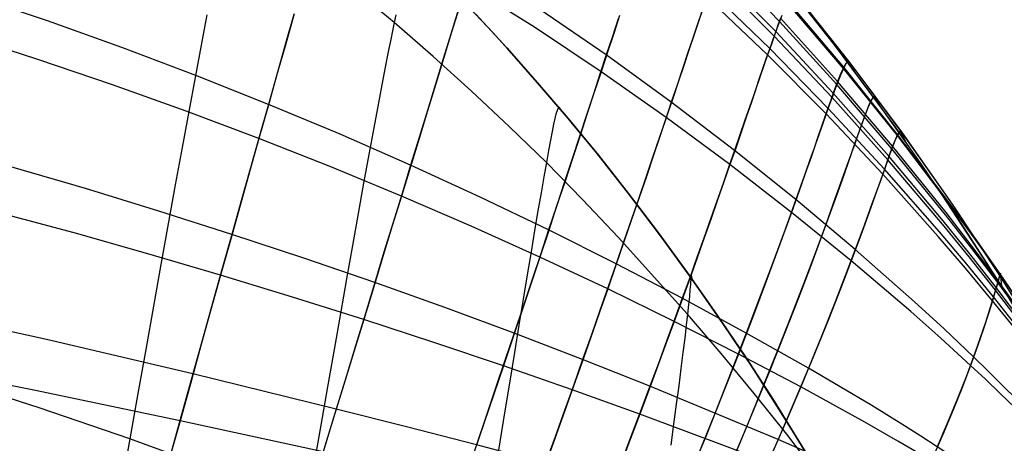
# Model space of a CAD drawing. Header units: millimetres. Extents: x -58 to 58, y -58 to 58.
# Tile 33 of 74: x 5.37 to 17.01, y -47.7 to -42.7. Entities that reach past the tile are written whole.
import ezdxf

# ---------------------------------------------------------------- set-up
doc = ezdxf.new("R2010")
doc.units = ezdxf.units.MM
doc.header["$MEASUREMENT"] = 0
doc.layers.add('Predefinito', color=5, linetype='Continuous')

msp = doc.modelspace()

# ---------------------------------------------------------------- linework, layer by layer
at = {"layer": 'Predefinito', "color": 9}
for points in [[(17.041, -52.298), (16.505, -51.166), (15.938, -50.05), (15.339, -48.95), (14.705, -47.869), (14.035, -46.81), (13.686, -46.289), (13.328, -45.775), (12.96, -45.268), (12.582, -44.769), (12.194, -44.278), (11.796, -43.795), (11.388, -43.32), (10.97, -42.854), (10.541, -42.399)], [(14.637, -42.529), (15.002, -42.995), (15.72, -43.963), (16.421, -44.98), (17.106, -46.046)], [(17.447, -53.208), (16.848, -51.881), (16.232, -50.619), (15.6, -49.419), (14.952, -48.281), (14.289, -47.201), (13.952, -46.683), (13.611, -46.18), (13.267, -45.69), (12.919, -45.214), (12.568, -44.751), (12.214, -44.302), (11.857, -43.866), (11.496, -43.444), (11.133, -43.033), (10.766, -42.636)], [(10.766, -42.636), (11.133, -43.033), (11.496, -43.444), (11.857, -43.866), (12.214, -44.302), (12.568, -44.751), (12.919, -45.214), (13.267, -45.69), (13.611, -46.18), (13.952, -46.683), (14.289, -47.201), (14.952, -48.281), (15.6, -49.419), (16.232, -50.619), (16.848, -51.881), (17.447, -53.208)]]:
    msp.add_lwpolyline(points, dxfattribs=at)
for points in [[(17.236, -46.214, 49.422), (16.935, -45.806, 49.303), (16.629, -45.403, 49.194), (16.318, -45.005, 49.093), (15.684, -44.226, 48.906), (15.031, -43.466, 48.726), (14.355, -42.721, 48.55), (13.654, -41.992, 48.38), (12.929, -41.281, 48.219), (12.181, -40.591, 48.067), (11.409, -39.924, 47.922), (10.614, -39.281, 47.785), (9.797, -38.662, 47.657), (8.957, -38.07, 47.536), (8.096, -37.506, 47.424), (7.216, -36.972, 47.32), (6.769, -36.716, 47.271), (6.318, -36.468, 47.224), (5.406, -35.996, 47.137), (4.479, -35.555, 47.058), (3.541, -35.146, 46.988), (2.592, -34.768, 46.926)], [(17.197, -46.368, 332.398), (16.885, -45.975, 332.538), (16.568, -45.589, 332.665), (16.247, -45.208, 332.783), (15.595, -44.466, 333.001), (14.928, -43.745, 333.21), (14.239, -43.039, 333.415), (13.525, -42.346, 333.613), (12.788, -41.672, 333.8), (12.03, -41.018, 333.978), (11.25, -40.385, 334.146), (10.448, -39.775, 334.306), (9.625, -39.189, 334.456), (8.781, -38.627, 334.597), (7.918, -38.092, 334.728), (7.038, -37.585, 334.849), (6.141, -37.106, 334.961), (5.23, -36.657, 335.063), (4.307, -36.237, 335.155), (3.373, -35.846, 335.238), (2.429, -35.484, 335.311), (1.477, -35.151, 335.375), (0.519, -34.846, 335.429)], [(17.217, -46.297, 48.34), (16.91, -45.897, 48.209), (16.598, -45.503, 48.089), (16.281, -45.115, 47.978), (15.636, -44.356, 47.772), (14.976, -43.619, 47.574), (14.292, -42.895, 47.38), (13.583, -42.186, 47.194), (12.852, -41.496, 47.017), (12.097, -40.826, 46.849), (11.321, -40.178, 46.69), (10.522, -39.554, 46.539), (9.702, -38.953, 46.397), (8.859, -38.378, 46.264), (7.997, -37.83, 46.141), (7.117, -37.311, 46.026), (6.22, -36.821, 45.92), (5.308, -36.361, 45.824), (4.384, -35.932, 45.737), (3.448, -35.533, 45.659), (2.502, -35.164, 45.59), (1.548, -34.825, 45.53)], [(17.188, -46.409, 47.263), (16.874, -46.02, 47.12), (16.555, -45.637, 46.989), (16.232, -45.26, 46.868), (15.576, -44.525, 46.645), (14.907, -43.814, 46.43), (14.215, -43.115, 46.22), (13.498, -42.431, 46.018), (12.759, -41.764, 45.825), (11.999, -41.118, 45.643), (11.217, -40.493, 45.471), (10.414, -39.89, 45.307), (9.59, -39.31, 45.154), (8.745, -38.755, 45.009), (7.882, -38.226, 44.875), (7.001, -37.724, 44.751), (6.104, -37.251, 44.636), (5.194, -36.806, 44.532), (4.271, -36.391, 44.438), (3.338, -36.004, 44.353), (2.395, -35.645, 44.278), (1.444, -35.316, 44.213), (0.487, -35.013, 44.157)], [(17.221, -46.267, 331.346), (16.916, -45.865, 331.474), (16.606, -45.468, 331.591), (16.291, -45.077, 331.699), (15.649, -44.312, 331.899), (14.991, -43.568, 332.092), (14.31, -42.838, 332.281), (13.603, -42.123, 332.463), (12.874, -41.426, 332.635), (12.121, -40.75, 332.798), (11.346, -40.097, 332.953), (10.549, -39.466, 333.1), (9.729, -38.86, 333.238), (8.888, -38.28, 333.367), (8.026, -37.728, 333.488), (7.146, -37.204, 333.6), (6.249, -36.709, 333.702), (5.337, -36.246, 333.796), (4.412, -35.814, 333.88), (3.476, -35.412, 333.956), (2.529, -35.04, 334.023)], [(18.411, -48.31, 319.991), (17.692, -47.023, 319.993), (16.995, -45.869, 319.995), (16.279, -44.768, 319.996), (16.037, -44.413, 319.997), (15.55, -43.727, 319.997), (15.047, -43.053, 319.998), (14.543, -42.412, 319.998), (14.025, -41.783, 319.998), (13.502, -41.182, 319.999), (12.973, -40.604, 319.999), (12.437, -40.047, 319.999), (11.894, -39.512, 320)], [(14.268, -42.075, 60), (14.637, -42.529, 60), (15.002, -42.995, 60), (15.72, -43.963, 60), (16.421, -44.98, 60), (17.106, -46.046, 60.001), (17.773, -47.163, 60.001), (18.422, -48.331, 60.002), (19.054, -49.553, 60.004), (19.667, -50.828, 60.005)], [(14.627, -47.84, 48.445), (14.44, -47.597, 48.381), (14.057, -47.118, 48.267), (13.667, -46.645, 48.165), (13.268, -46.179, 48.069), (12.449, -45.269, 47.88), (12.028, -44.825, 47.787), (11.599, -44.389, 47.697), (11.161, -43.962, 47.61), (10.716, -43.543, 47.526), (10.262, -43.134, 47.446), (9.8, -42.733, 47.368), (9.33, -42.342, 47.293)], [(14.627, -47.84, 331.555), (14.44, -47.597, 331.619), (14.057, -47.118, 331.733), (13.667, -46.645, 331.835), (13.268, -46.179, 331.931), (12.449, -45.269, 332.12), (12.028, -44.825, 332.213), (11.599, -44.389, 332.303), (11.161, -43.962, 332.39), (10.716, -43.543, 332.474), (10.262, -43.134, 332.554), (9.8, -42.733, 332.632), (9.33, -42.342, 332.707)], [(17.136, -47.283, 43.177), (16.963, -47.115, 43.078), (16.789, -46.949, 42.984), (16.614, -46.785, 42.895), (16.261, -46.463, 42.728), (15.907, -46.149, 42.576), (15.203, -45.549, 42.298), (14.497, -44.976, 42.035), (13.769, -44.411, 41.778), (13.017, -43.856, 41.529), (12.246, -43.314, 41.295), (11.458, -42.79, 41.074), (10.653, -42.284, 40.866)], [(17.181, -48.407, 340.012), (16.991, -48.27, 340.137), (16.8, -48.136, 340.256), (16.607, -48.003, 340.369), (16.413, -47.873, 340.475), (16.219, -47.745, 340.576), (16.025, -47.62, 340.671), (15.831, -47.497, 340.762), (15.447, -47.26, 340.929), (14.697, -46.817, 341.228), (13.962, -46.403, 341.506), (13.206, -45.991, 341.779), (12.424, -45.583, 342.041), (11.626, -45.183, 342.286), (10.817, -44.795, 342.514), (9.995, -44.419, 342.729), (9.161, -44.054, 342.93), (8.314, -43.7, 343.117), (7.454, -43.359, 343.292), (6.582, -43.03, 343.453), (5.701, -42.714, 343.602), (4.811, -42.413, 343.738)], [(17.25, -46.122, 328.193), (16.962, -45.701, 328.285), (16.667, -45.283, 328.37), (16.367, -44.87, 328.448), (15.751, -44.056, 328.592), (15.114, -43.261, 328.732), (14.453, -42.481, 328.868)], [(17.511, -46.603, 323.987), (16.967, -45.735, 324.082), (16.399, -44.879, 324.161), (15.807, -44.036, 324.23), (15.19, -43.209, 324.297), (14.547, -42.398, 324.363)], [(17.513, -46.602, 55.904), (16.969, -45.734, 55.806), (16.401, -44.878, 55.725), (15.808, -44.037, 55.653), (15.19, -43.21, 55.584), (14.547, -42.399, 55.517)], [(10.568, -42.561, 40.323), (10.479, -42.849, 39.789), (10.387, -43.148, 39.263), (10.292, -43.457, 38.745), (10.195, -43.775, 38.236), (10.094, -44.102, 37.736), (9.992, -44.439, 37.245), (9.886, -44.784, 36.763), (9.778, -45.137, 36.29), (9.667, -45.498, 35.827), (9.555, -45.866, 35.374), (9.44, -46.242, 34.931), (9.323, -46.624, 34.498), (9.204, -47.012, 34.076), (9.084, -47.405, 33.665), (8.962, -47.804, 33.265), (8.839, -48.206, 32.874), (8.715, -48.613, 32.494), (8.463, -49.437, 31.763), (8.208, -50.273, 31.068), (7.95, -51.119, 30.408), (7.691, -51.97, 29.78), (7.431, -52.826, 29.181), (7.058, -54.041, 28.376)], [(10.557, -42.589, 339.733), (10.47, -42.871, 340.252), (10.38, -43.162, 340.764), (10.288, -43.463, 341.267), (10.193, -43.773, 341.763), (10.095, -44.092, 342.25), (9.995, -44.419, 342.729), (9.893, -44.754, 343.199), (9.788, -45.098, 343.66), (9.68, -45.448, 344.112), (9.571, -45.806, 344.554), (9.46, -46.171, 344.988), (9.346, -46.542, 345.411), (9.231, -46.918, 345.824), (9.114, -47.3, 346.227), (8.996, -47.686, 346.62), (8.877, -48.077, 347.003), (8.634, -48.87, 347.74), (8.388, -49.676, 348.441), (8.139, -50.493, 349.108), (7.888, -51.318, 349.742), (7.635, -52.149, 350.347), (7.382, -52.982, 350.925), (7.128, -53.817, 351.478)], [(17.164, -47.192, 336.394), (16.993, -47.021, 336.491), (16.821, -46.851, 336.584), (16.648, -46.683, 336.671), (16.3, -46.353, 336.834), (15.95, -46.032, 336.984), (15.25, -45.415, 337.257), (14.548, -44.825, 337.516), (13.824, -44.244, 337.771), (13.076, -43.673, 338.015), (12.308, -43.116, 338.247), (11.523, -42.578, 338.465)], [(13.45, -42.571, 45.437), (13.399, -42.722, 44.862), (13.344, -42.885, 44.292), (13.285, -43.059, 43.728), (13.223, -43.243, 43.169), (13.158, -43.437, 42.616), (13.089, -43.642, 42.07), (13.017, -43.856, 41.529), (12.942, -44.079, 40.995), (12.863, -44.311, 40.467), (12.781, -44.552, 39.946), (12.696, -44.802, 39.432), (12.607, -45.06, 38.925), (12.516, -45.326, 38.425), (12.421, -45.599, 37.933), (12.324, -45.88, 37.448), (12.223, -46.168, 36.971), (12.12, -46.463, 36.503), (12.013, -46.764, 36.042), (11.904, -47.072, 35.59), (11.793, -47.385, 35.147), (11.679, -47.704, 34.713), (11.562, -48.028, 34.289)], [(17.252, -46.128, 51.581), (16.962, -45.708, 51.486), (16.667, -45.292, 51.399), (16.366, -44.879, 51.319), (15.748, -44.069, 51.17), (15.11, -43.276, 51.027), (14.447, -42.498, 50.886)], [(17.125, -48.543, 39.489), (16.932, -48.413, 39.362), (16.738, -48.285, 39.241), (16.541, -48.159, 39.127), (16.344, -48.035, 39.019), (16.147, -47.914, 38.917), (15.95, -47.795, 38.821), (15.754, -47.678, 38.729), (15.364, -47.454, 38.56), (14.607, -47.038, 38.261), (13.869, -46.65, 37.982), (13.109, -46.264, 37.71), (12.324, -45.88, 37.448), (11.522, -45.504, 37.204), (10.709, -45.138, 36.976), (9.886, -44.784, 36.763), (9.05, -44.439, 36.563), (8.202, -44.104, 36.377), (7.341, -43.781, 36.204), (6.47, -43.469, 36.044), (5.589, -43.169, 35.897), (4.7, -42.882, 35.762), (3.804, -42.608, 35.639)], [(7.587, -42.642, 43.412), (7.519, -43, 42.716), (7.447, -43.382, 42.033), (7.372, -43.785, 41.365), (7.294, -44.209, 40.711), (7.213, -44.652, 40.073), (7.13, -45.113, 39.45), (7.043, -45.592, 38.844), (6.955, -46.086, 38.255), (6.864, -46.595, 37.683), (6.771, -47.118, 37.128), (6.676, -47.654, 36.593), (6.579, -48.201, 36.076), (6.481, -48.759, 35.577), (6.381, -49.327, 35.095), (6.28, -49.904, 34.63), (6.177, -50.49, 34.18), (6.074, -51.083, 33.744), (5.969, -51.683, 33.323), (5.863, -52.29, 32.914), (5.65, -53.519, 32.131), (5.433, -54.765, 31.389), (5.215, -56.021, 30.681), (4.997, -57.282, 30)], [(7.587, -42.642, 336.588), (7.519, -43, 337.284), (7.447, -43.382, 337.967), (7.372, -43.785, 338.635), (7.294, -44.209, 339.289), (7.213, -44.652, 339.927), (7.13, -45.113, 340.55), (7.043, -45.592, 341.156), (6.955, -46.086, 341.745), (6.864, -46.595, 342.317), (6.771, -47.118, 342.872), (6.676, -47.654, 343.407), (6.579, -48.201, 343.924), (6.481, -48.759, 344.423), (6.381, -49.327, 344.905), (6.28, -49.904, 345.37), (6.177, -50.49, 345.82), (6.074, -51.083, 346.256), (5.969, -51.683, 346.677), (5.863, -52.29, 347.086), (5.65, -53.519, 347.869), (5.433, -54.765, 348.611), (5.215, -56.021, 349.319), (4.997, -57.282, 350)], [(8.619, -42.631, 38.354), (8.518, -42.985, 37.845), (8.415, -43.349, 37.346), (8.31, -43.722, 36.856), (8.202, -44.104, 36.377), (8.091, -44.496, 35.908), (7.979, -44.895, 35.449), (7.865, -45.303, 35.001), (7.749, -45.718, 34.564), (7.631, -46.14, 34.138), (7.511, -46.567, 33.724), (7.391, -47.001, 33.321), (7.269, -47.439, 32.93), (7.146, -47.881, 32.55), (7.022, -48.328, 32.18), (6.772, -49.232, 31.472), (6.52, -50.148, 30.802), (6.265, -51.072, 30.168), (6.01, -52.002, 29.567), (5.753, -52.936, 28.995), (5.394, -54.232, 28.244)], [(8.615, -42.638, 341.658), (8.517, -42.983, 342.154), (8.416, -43.337, 342.64), (8.314, -43.7, 343.117), (8.209, -44.072, 343.585), (8.102, -44.452, 344.043), (7.992, -44.84, 344.491), (7.881, -45.236, 344.928), (7.769, -45.639, 345.356), (7.654, -46.048, 345.772), (7.538, -46.464, 346.178), (7.421, -46.884, 346.573), (7.303, -47.31, 346.957), (7.183, -47.739, 347.33), (7.063, -48.173, 347.693), (6.942, -48.61, 348.047), (6.698, -49.494, 348.725), (6.451, -50.388, 349.367), (6.203, -51.29, 349.976), (5.954, -52.197, 350.555), (5.705, -53.106, 351.106), (5.455, -54.015, 351.633)], [(9.819, -42.643, 47.744), (9.8, -42.733, 47.368), (9.78, -42.83, 46.995), (9.759, -42.932, 46.624), (9.737, -43.042, 46.255), (9.715, -43.157, 45.889), (9.667, -43.407, 45.165), (9.615, -43.681, 44.452), (9.56, -43.977, 43.751), (9.501, -44.294, 43.061), (9.439, -44.633, 42.384), (9.375, -44.991, 41.72), (9.307, -45.367, 41.069), (9.237, -45.761, 40.432), (9.165, -46.172, 39.809), (9.09, -46.598, 39.201), (9.013, -47.038, 38.608), (8.933, -47.492, 38.031), (8.852, -47.958, 37.47)], [(9.819, -42.643, 332.256), (9.8, -42.733, 332.632), (9.78, -42.83, 333.005), (9.759, -42.932, 333.376), (9.737, -43.042, 333.745), (9.715, -43.157, 334.111), (9.667, -43.407, 334.835), (9.615, -43.681, 335.548), (9.56, -43.977, 336.249), (9.501, -44.294, 336.939), (9.439, -44.633, 337.616), (9.375, -44.991, 338.28), (9.307, -45.367, 338.931), (9.237, -45.761, 339.568), (9.165, -46.172, 340.191), (9.09, -46.598, 340.799), (9.013, -47.038, 341.392), (8.933, -47.492, 341.969), (8.852, -47.958, 342.53)], [(12.464, -42.649, 42.947), (12.395, -42.861, 42.39), (12.322, -43.082, 41.839), (12.246, -43.314, 41.295), (12.166, -43.556, 40.757), (12.083, -43.808, 40.227), (11.997, -44.069, 39.704), (11.908, -44.339, 39.188), (11.816, -44.618, 38.68), (11.721, -44.905, 38.18), (11.623, -45.201, 37.688), (11.522, -45.504, 37.204), (11.418, -45.814, 36.728), (11.312, -46.132, 36.261), (11.202, -46.457, 35.803), (11.091, -46.789, 35.353), (10.977, -47.126, 34.914), (10.861, -47.469, 34.484), (10.742, -47.818, 34.064)], [(12.448, -42.691, 337.17), (12.38, -42.899, 337.712), (12.308, -43.116, 338.247), (12.233, -43.344, 338.776), (12.156, -43.581, 339.298), (12.075, -43.827, 339.814), (11.991, -44.081, 340.323), (11.904, -44.345, 340.824), (11.814, -44.616, 341.319), (11.722, -44.896, 341.806), (11.626, -45.183, 342.286), (11.528, -45.478, 342.758), (11.427, -45.78, 343.222), (11.324, -46.088, 343.677), (11.218, -46.404, 344.125), (11.11, -46.725, 344.564), (10.999, -47.053, 344.994), (10.886, -47.386, 345.415), (10.772, -47.724, 345.826)], [(13.433, -42.615, 334.745), (13.382, -42.766, 335.303), (13.327, -42.928, 335.857), (13.269, -43.099, 336.405), (13.208, -43.281, 336.947), (13.144, -43.472, 337.484), (13.076, -43.673, 338.015), (13.006, -43.883, 338.541), (12.932, -44.101, 339.06), (12.855, -44.328, 339.573), (12.775, -44.563, 340.08), (12.692, -44.807, 340.581), (12.605, -45.058, 341.074), (12.516, -45.317, 341.561), (12.424, -45.583, 342.041), (12.33, -45.856, 342.513), (12.232, -46.135, 342.978), (12.132, -46.422, 343.435), (12.028, -46.714, 343.885), (11.923, -47.013, 344.327), (11.815, -47.317, 344.76), (11.704, -47.627, 345.184), (11.591, -47.941, 345.6)], [(14.368, -42.681, 331.142), (14.34, -42.754, 331.712), (14.31, -42.838, 332.281), (14.276, -42.933, 332.849), (14.239, -43.039, 333.415), (14.198, -43.155, 333.976), (14.155, -43.282, 334.533), (14.108, -43.419, 335.085), (14.058, -43.566, 335.632), (14.004, -43.722, 336.174), (13.947, -43.887, 336.711), (13.887, -44.061, 337.244), (13.824, -44.244, 337.771), (13.758, -44.435, 338.292), (13.688, -44.635, 338.808), (13.616, -44.843, 339.318), (13.54, -45.058, 339.823), (13.461, -45.281, 340.321), (13.379, -45.511, 340.814), (13.294, -45.748, 341.3), (13.206, -45.991, 341.779), (13.115, -46.242, 342.252), (13.021, -46.498, 342.718), (12.923, -46.761, 343.176), (12.823, -47.03, 343.628), (12.721, -47.305, 344.072), (12.615, -47.584, 344.508), (12.397, -48.159, 345.355)], [(14.382, -42.651, 49.134), (14.355, -42.721, 48.55), (14.325, -42.802, 47.965), (14.292, -42.895, 47.38), (14.255, -42.999, 46.798), (14.215, -43.115, 46.22), (14.171, -43.242, 45.647), (14.124, -43.379, 45.079), (14.073, -43.527, 44.515), (14.019, -43.685, 43.957), (13.962, -43.852, 43.404), (13.901, -44.03, 42.856), (13.837, -44.216, 42.314), (13.769, -44.411, 41.778), (13.698, -44.615, 41.247), (13.624, -44.827, 40.722), (13.546, -45.048, 40.204), (13.465, -45.276, 39.692), (13.381, -45.512, 39.186), (13.294, -45.756, 38.687), (13.203, -46.006, 38.195), (13.109, -46.264, 37.71), (13.012, -46.528, 37.232), (12.912, -46.799, 36.762), (12.809, -47.076, 36.299), (12.703, -47.359, 35.845), (12.594, -47.647, 35.398), (12.482, -47.941, 34.961)], [(17.237, -46.194, 330.293), (16.938, -45.785, 330.409), (16.634, -45.38, 330.515), (16.324, -44.979, 330.614), (15.692, -44.195, 330.795), (15.042, -43.431, 330.971), (14.368, -42.681, 331.142)], [(15.241, -43.309, 60), (15.159, -43.203, 53.316), (15.137, -43.227, 52.173), (15.11, -43.276, 51.027), (15.075, -43.354, 49.877), (15.031, -43.466, 48.726), (15.005, -43.537, 48.15), (14.976, -43.619, 47.574), (14.943, -43.711, 47), (14.907, -43.814, 46.43), (14.867, -43.927, 45.865), (14.825, -44.049, 45.304), (14.778, -44.181, 44.747), (14.729, -44.323, 44.195), (14.676, -44.473, 43.647), (14.62, -44.632, 43.105), (14.56, -44.8, 42.568), (14.497, -44.976, 42.035), (14.43, -45.159, 41.509), (14.36, -45.351, 40.987), (14.21, -45.756, 39.961), (14.047, -46.19, 38.959), (13.869, -46.65, 37.982), (13.679, -47.135, 37.032), (13.475, -47.644, 36.111), (13.368, -47.906, 35.662)], [(15.239, -43.306, 319.998), (15.16, -43.199, 326.504), (15.14, -43.219, 327.616), (15.114, -43.261, 328.732), (15.082, -43.33, 329.85), (15.042, -43.431, 330.971), (15.018, -43.494, 331.531), (14.991, -43.568, 332.092), (14.961, -43.652, 332.652), (14.928, -43.745, 333.21), (14.892, -43.849, 333.763), (14.852, -43.962, 334.313), (14.81, -44.084, 334.858), (14.764, -44.216, 335.399), (14.715, -44.355, 335.935), (14.662, -44.504, 336.467), (14.607, -44.66, 336.994), (14.548, -44.825, 337.516), (14.421, -45.177, 338.546), (14.281, -45.559, 339.555), (14.128, -45.968, 340.543), (13.962, -46.403, 341.506), (13.784, -46.862, 342.446), (13.593, -47.345, 343.359), (13.389, -47.849, 344.243)], [(15.546, -43.721, 319.997), (15.476, -43.605, 326.453), (15.458, -43.62, 327.555), (15.436, -43.657, 328.662), (15.407, -43.719, 329.772), (15.37, -43.811, 330.883), (15.323, -43.938, 331.996), (15.295, -44.016, 332.552), (15.264, -44.104, 333.106), (15.23, -44.201, 333.655), (15.193, -44.307, 334.201), (15.152, -44.422, 334.742), (15.108, -44.545, 335.28), (15.011, -44.816, 336.342), (14.902, -45.119, 337.387), (14.779, -45.451, 338.413), (14.643, -45.811, 339.419), (14.494, -46.198, 340.405), (14.332, -46.61, 341.368), (14.156, -47.045, 342.307), (13.968, -47.502, 343.221), (13.767, -47.98, 344.109)], [(15.547, -43.724, 60), (15.475, -43.609, 53.369), (15.456, -43.628, 52.235), (15.432, -43.67, 51.098), (15.4, -43.741, 49.958), (15.36, -43.844, 48.816), (15.336, -43.91, 48.244), (15.309, -43.986, 47.673), (15.278, -44.072, 47.103), (15.244, -44.168, 46.537), (15.207, -44.274, 45.975), (15.166, -44.389, 45.418), (15.122, -44.513, 44.865), (15.075, -44.646, 44.316), (15.025, -44.787, 43.771), (14.97, -44.937, 43.232), (14.852, -45.261, 42.167), (14.72, -45.615, 41.122), (14.574, -45.998, 40.098), (14.414, -46.408, 39.097), (14.241, -46.844, 38.121), (14.053, -47.303, 37.17), (13.852, -47.785, 36.247)], [(11.796, -43.795, 60), (11.749, -43.734, 55.33), (11.733, -43.755, 53.772), (11.712, -43.818, 52.224), (11.699, -43.869, 51.456), (11.684, -43.936, 50.692), (11.667, -44.02, 49.933), (11.647, -44.122, 49.18), (11.625, -44.245, 48.435), (11.599, -44.389, 47.697), (11.569, -44.557, 46.967), (11.536, -44.747, 46.247), (11.5, -44.958, 45.535), (11.461, -45.191, 44.833), (11.418, -45.443, 44.141), (11.373, -45.714, 43.46), (11.325, -46.003, 42.789), (11.274, -46.31, 42.13), (11.221, -46.633, 41.482), (11.166, -46.971, 40.847), (11.108, -47.323, 40.224), (11.048, -47.689, 39.613), (10.986, -48.068, 39.017)], [(11.796, -43.795, 320), (11.749, -43.734, 324.67), (11.733, -43.755, 326.228), (11.712, -43.818, 327.776), (11.699, -43.869, 328.544), (11.684, -43.936, 329.308), (11.667, -44.02, 330.067), (11.647, -44.122, 330.82), (11.625, -44.245, 331.565), (11.599, -44.389, 332.303), (11.569, -44.557, 333.033), (11.536, -44.747, 333.753), (11.5, -44.958, 334.465), (11.461, -45.191, 335.167), (11.418, -45.443, 335.859), (11.373, -45.714, 336.54), (11.325, -46.003, 337.211), (11.274, -46.31, 337.87), (11.221, -46.633, 338.518), (11.166, -46.971, 339.153), (11.108, -47.323, 339.776), (11.048, -47.689, 340.387), (10.986, -48.068, 340.983)], [(15.846, -44.14, 319.997), (15.786, -44.015, 326.401), (15.771, -44.026, 327.494), (15.751, -44.056, 328.592), (15.726, -44.112, 329.693), (15.692, -44.195, 330.795), (15.649, -44.312, 331.899), (15.623, -44.384, 332.451), (15.595, -44.466, 333.001), (15.528, -44.655, 334.088), (15.448, -44.877, 335.161), (15.355, -45.131, 336.217), (15.25, -45.415, 337.257), (15.132, -45.727, 338.279), (15, -46.066, 339.282), (14.855, -46.43, 340.266), (14.697, -46.817, 341.228), (14.524, -47.227, 342.168), (14.338, -47.659, 343.083), (14.139, -48.11, 343.973)], [(15.847, -44.142, 60), (15.786, -44.018, 53.422), (15.769, -44.032, 52.298), (15.748, -44.069, 51.17), (15.72, -44.131, 50.039), (15.684, -44.226, 48.906), (15.661, -44.286, 48.339), (15.636, -44.356, 47.772), (15.608, -44.436, 47.207), (15.576, -44.525, 46.645), (15.541, -44.624, 46.087), (15.503, -44.731, 45.533), (15.416, -44.972, 44.437), (15.316, -45.245, 43.359), (15.203, -45.549, 42.298), (15.075, -45.881, 41.257), (14.933, -46.242, 40.236), (14.777, -46.628, 39.237), (14.607, -47.038, 38.261), (14.422, -47.471, 37.309), (14.223, -47.926, 36.384)], [(17.147, -49.038, 341.699), (16.947, -48.923, 341.837), (16.745, -48.811, 341.968), (16.541, -48.701, 342.093), (16.336, -48.593, 342.21), (16.13, -48.488, 342.321), (15.924, -48.384, 342.425), (15.719, -48.284, 342.522), (15.515, -48.186, 342.615), (15.112, -47.999, 342.785), (14.338, -47.659, 343.083), (12.823, -47.03, 343.628), (12.028, -46.714, 343.885), (11.218, -46.404, 344.125), (10.399, -46.101, 344.347), (9.571, -45.806, 344.554), (8.732, -45.518, 344.748), (7.881, -45.236, 344.928), (7.02, -44.962, 345.095), (6.15, -44.696, 345.249), (5.271, -44.439, 345.391)], [(17.073, -49.195, 37.773), (16.87, -49.088, 37.633), (16.664, -48.984, 37.501), (16.456, -48.882, 37.375), (16.247, -48.782, 37.257), (16.037, -48.684, 37.146), (15.828, -48.588, 37.041), (15.619, -48.496, 36.943), (15.412, -48.406, 36.851), (15.003, -48.235, 36.681), (14.223, -47.926, 36.384), (12.703, -47.359, 35.845), (11.904, -47.072, 35.59), (11.091, -46.789, 35.353), (10.269, -46.512, 35.134), (9.44, -46.242, 34.931), (8.6, -45.977, 34.74), (7.749, -45.718, 34.564), (6.887, -45.465, 34.4), (6.017, -45.218, 34.249), (4.254, -44.748, 33.984)], [(13.328, -45.775, 60), (13.309, -45.706, 53.971), (13.307, -45.745, 52.471), (13.302, -45.83, 50.984), (13.297, -45.892, 50.247), (13.29, -45.97, 49.515), (13.28, -46.065, 48.789), (13.268, -46.179, 48.069), (13.253, -46.311, 47.357), (13.235, -46.463, 46.651), (13.214, -46.633, 45.954), (13.19, -46.82, 45.265), (13.164, -47.024, 44.584), (13.135, -47.244, 43.911), (13.104, -47.478, 43.248), (13.071, -47.728, 42.594)], [(13.328, -45.775, 320), (13.309, -45.706, 326.029), (13.307, -45.745, 327.529), (13.302, -45.83, 329.016), (13.297, -45.892, 329.753), (13.29, -45.97, 330.485), (13.28, -46.065, 331.211), (13.268, -46.179, 331.931), (13.253, -46.311, 332.643), (13.235, -46.463, 333.349), (13.214, -46.633, 334.046), (13.19, -46.82, 334.735), (13.164, -47.024, 335.416), (13.135, -47.244, 336.089), (13.104, -47.478, 336.752), (13.071, -47.728, 337.406)], [(16.984, -45.85, 60.001), (16.969, -45.695, 53.656), (16.962, -45.708, 51.486), (16.952, -45.745, 50.395), (16.935, -45.806, 49.303), (16.91, -45.897, 48.209), (16.874, -46.02, 47.12), (16.827, -46.172, 46.043), (16.768, -46.351, 44.979), (16.697, -46.556, 43.93), (16.614, -46.785, 42.895), (16.517, -47.037, 41.875), (16.408, -47.309, 40.871), (16.285, -47.602, 39.885), (16.147, -47.914, 38.917)], [(16.982, -45.848, 319.995), (16.968, -45.693, 326.174), (16.962, -45.701, 328.285), (16.953, -45.731, 329.346), (16.938, -45.785, 330.409), (16.916, -45.865, 331.474), (16.885, -45.975, 332.538), (16.842, -46.114, 333.59), (16.789, -46.279, 334.63), (16.724, -46.469, 335.658), (16.648, -46.683, 336.671), (16.56, -46.919, 337.671), (16.459, -47.175, 338.656), (16.346, -47.451, 339.624), (16.219, -47.745, 340.576)], [(17.08, -49.663, 343.304), (16.871, -49.574, 343.453), (16.659, -49.487, 343.594), (16.444, -49.403, 343.728), (16.227, -49.32, 343.855), (16.009, -49.239, 343.974), (15.79, -49.161, 344.086), (15.572, -49.086, 344.19), (15.355, -49.013, 344.288), (15.141, -48.943, 344.379), (14.72, -48.811, 344.546), (13.553, -48.476, 344.967), (12.397, -48.159, 345.355), (11.591, -47.941, 345.6), (10.772, -47.724, 345.826), (9.946, -47.51, 346.034), (9.114, -47.3, 346.227), (7.421, -46.884, 346.573), (5.692, -46.48, 346.868), (3.935, -46.091, 347.115)], [(17.195, -49.919, 36.3), (16.984, -49.837, 36.143), (16.771, -49.758, 35.994), (16.555, -49.681, 35.852), (16.337, -49.606, 35.718), (16.116, -49.533, 35.591), (15.893, -49.462, 35.472), (15.67, -49.393, 35.36), (15.448, -49.327, 35.257), (15.227, -49.264, 35.16), (15.01, -49.203, 35.07), (14.584, -49.09, 34.905), (13.411, -48.809, 34.492), (12.251, -48.543, 34.112), (11.444, -48.357, 33.873), (10.622, -48.171, 33.653), (9.795, -47.986, 33.451), (8.962, -47.804, 33.265), (7.269, -47.439, 32.93), (5.541, -47.078, 32.646), (3.787, -46.727, 32.408)], [(7.732, -48.038, 36.753), (6.676, -47.654, 36.593), (5.603, -47.286, 36.445), (4.514, -46.935, 36.311)], [(7.732, -48.038, 343.247), (6.676, -47.654, 343.407), (5.603, -47.286, 343.555), (4.514, -46.935, 343.689)]]:
    msp.add_polyline3d(points, dxfattribs=at)

doc.saveas('drawing.dxf')
